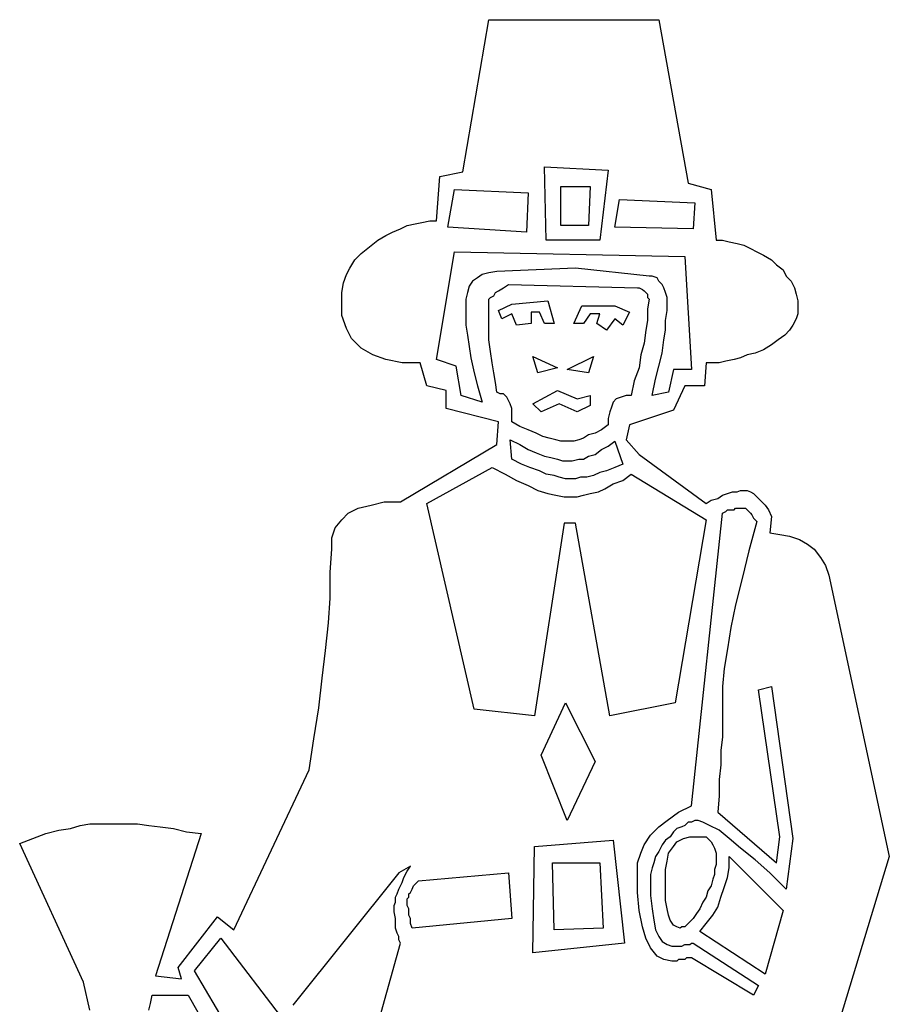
# Model space of a CAD drawing. Extents: x 0.1 to 21.2, y 0 to 2.6.
# Tile 23 of 23: x 20.1 to 21.2, y 1.2 to 2.4. Entities that reach past the tile are written whole.
import ezdxf

# ---------------------------------------------------------------- set-up
doc = ezdxf.new("R2010")
doc.units = 0

msp = doc.modelspace()

# ---------------------------------------------------------------- linework, layer by layer
at = {"color": 0}
for p, q in [((20.64648, 2.228516, 0.5), (20.67773, 2.410156, 0.5)), ((20.67773, 2.410156, 0.5), (20.88086, 2.410156, 0.5)), ((20.88086, 2.410156, 0.5), (20.91602, 2.214844, 0.5)), ((20.61914, 2.222656, 0.5), (20.64648, 2.228516, 0.5)), ((20.74609, 2.146484, 0.5), (20.74414, 2.234375, 0.5)), ((20.74414, 2.234375, 0.5), (20.82031, 2.230469, 0.5)), ((20.82031, 2.230469, 0.5), (20.81055, 2.146484, 0.5)), ((20.61523, 2.169922, 0.5), (20.61914, 2.222656, 0.5)), ((20.91602, 2.214844, 0.5), (20.94336, 2.207031, 0.5)), ((20.62891, 2.162109, 0.5), (20.63672, 2.207031, 0.5)), ((20.63672, 2.207031, 0.5), (20.72461, 2.203125, 0.5)), ((20.72461, 2.203125, 0.5), (20.72266, 2.15625, 0.5)), ((20.76367, 2.164063, 0.5), (20.76367, 2.210938, 0.5)), ((20.76367, 2.210938, 0.5), (20.79883, 2.210938, 0.5)), ((20.79883, 2.210938, 0.5), (20.79688, 2.164063, 0.5)), ((20.94336, 2.207031, 0.5), (20.94922, 2.146484, 0.5)), ((20.82813, 2.162109, 0.5), (20.83398, 2.195313, 0.5)), ((20.83398, 2.195313, 0.5), (20.92383, 2.191406, 0.5)), ((20.92383, 2.191406, 0.5), (20.92188, 2.160156, 0.5)), ((20.58008, 2.164063, 0.5), (20.58984, 2.166016, 0.5)), ((20.58984, 2.166016, 0.5), (20.59766, 2.167969, 0.5)), ((20.59766, 2.167969, 0.5), (20.60742, 2.169922, 0.5)), ((20.60742, 2.169922, 0.5), (20.61523, 2.169922, 0.5)), ((20.55469, 2.152344, 0.5), (20.5625, 2.15625, 0.5)), ((20.5625, 2.15625, 0.5), (20.57227, 2.160156, 0.5)), ((20.57227, 2.160156, 0.5), (20.58008, 2.164063, 0.5)), ((20.72266, 2.15625, 0.5), (20.62891, 2.162109, 0.5)), ((20.79688, 2.164063, 0.5), (20.76367, 2.164063, 0.5)), ((20.92188, 2.160156, 0.5), (20.82813, 2.162109, 0.5)), ((20.53516, 2.138672, 0.5), (20.54492, 2.146484, 0.5)), ((20.54492, 2.146484, 0.5), (20.55469, 2.152344, 0.5)), ((20.81055, 2.146484, 0.5), (20.74609, 2.146484, 0.5)), ((20.94922, 2.146484, 0.5), (20.95703, 2.146484, 0.5)), ((20.95703, 2.146484, 0.5), (20.96484, 2.144531, 0.5)), ((20.96484, 2.144531, 0.5), (20.97461, 2.142578, 0.5)), ((20.97461, 2.142578, 0.5), (20.98242, 2.140625, 0.5)), ((20.51758, 2.123047, 0.5), (20.52539, 2.130859, 0.5)), ((20.52539, 2.130859, 0.5), (20.53516, 2.138672, 0.5)), ((20.61523, 2.003906, 0.5), (20.63672, 2.132813, 0.5)), ((20.63672, 2.132813, 0.5), (20.91211, 2.126953, 0.5)), ((20.98242, 2.140625, 0.5), (20.99023, 2.136719, 0.5)), ((20.99023, 2.136719, 0.5), (20.99805, 2.132813, 0.5)), ((20.99805, 2.132813, 0.5), (21.00586, 2.128906, 0.5)), ((20.51172, 2.113281, 0.5), (20.51758, 2.123047, 0.5)), ((20.91211, 2.126953, 0.5), (20.91992, 1.992188, 0.5)), ((21.00586, 2.128906, 0.5), (21.01563, 2.123047, 0.5)), ((21.01563, 2.123047, 0.5), (21.02148, 2.117188, 0.5)), ((20.50781, 2.105469, 0.5), (20.51172, 2.113281, 0.5)), ((20.67773, 2.107422, 0.5), (20.66992, 2.105469, 0.5)), ((20.6875, 2.109375, 0.5), (20.67773, 2.107422, 0.5)), ((20.78125, 2.113281, 0.5), (20.6875, 2.109375, 0.5)), ((20.86914, 2.103516, 0.5), (20.78125, 2.113281, 0.5)), ((21.02148, 2.117188, 0.5), (21.0293, 2.111328, 0.5)), ((21.0293, 2.111328, 0.5), (21.0332, 2.103516, 0.5)), ((20.50195, 2.083984, 0.5), (20.50391, 2.095703, 0.5)), ((20.50391, 2.095703, 0.5), (20.50781, 2.105469, 0.5)), ((20.6582, 2.097656, 0.5), (20.6543, 2.091797, 0.5)), ((20.66406, 2.101563, 0.5), (20.6582, 2.097656, 0.5)), ((20.66992, 2.105469, 0.5), (20.66406, 2.101563, 0.5)), ((20.87305, 2.103516, 0.5), (20.86914, 2.103516, 0.5)), ((20.87891, 2.101563, 0.5), (20.87305, 2.103516, 0.5)), ((20.88086, 2.097656, 0.5), (20.87891, 2.101563, 0.5)), ((20.88477, 2.09375, 0.5), (20.88086, 2.097656, 0.5)), ((21.0332, 2.103516, 0.5), (21.03906, 2.097656, 0.5)), ((21.03906, 2.097656, 0.5), (21.04297, 2.089844, 0.5)), ((20.50195, 2.074219, 0.5), (20.50195, 2.083984, 0.5)), ((20.65234, 2.083984, 0.5), (20.65039, 2.076172, 0.5)), ((20.6543, 2.091797, 0.5), (20.65234, 2.083984, 0.5)), ((20.68359, 2.080078, 0.5), (20.68555, 2.083984, 0.5)), ((20.68555, 2.083984, 0.5), (20.68945, 2.085938, 0.5)), ((20.68945, 2.085938, 0.5), (20.69531, 2.089844, 0.5)), ((20.69531, 2.089844, 0.5), (20.70117, 2.09375, 0.5)), ((20.70117, 2.09375, 0.5), (20.85547, 2.089844, 0.5)), ((20.85547, 2.089844, 0.5), (20.85742, 2.089844, 0.5)), ((20.85742, 2.089844, 0.5), (20.86133, 2.087891, 0.5)), ((20.86133, 2.087891, 0.5), (20.86328, 2.085938, 0.5)), ((20.86328, 2.085938, 0.5), (20.86523, 2.083984, 0.5)), ((20.86523, 2.083984, 0.5), (20.86719, 2.082031, 0.5)), ((20.88672, 2.089844, 0.5), (20.88477, 2.09375, 0.5)), ((20.88867, 2.083984, 0.5), (20.88672, 2.089844, 0.5)), ((20.89063, 2.078125, 0.5), (20.88867, 2.083984, 0.5)), ((21.04297, 2.089844, 0.5), (21.04492, 2.082031, 0.5)), ((20.50195, 2.056641, 0.5), (20.50195, 2.074219, 0.5)), ((20.65039, 2.076172, 0.5), (20.65039, 2.066406, 0.5)), ((20.67773, 2.076172, 0.5), (20.67969, 2.078125, 0.5)), ((20.67773, 2.072266, 0.5), (20.67773, 2.076172, 0.5)), ((20.67773, 2.070313, 0.5), (20.67773, 2.072266, 0.5)), ((20.67969, 2.078125, 0.5), (20.68359, 2.080078, 0.5)), ((20.70508, 2.070313, 0.5), (20.74805, 2.074219, 0.5)), ((20.74805, 2.074219, 0.5), (20.75586, 2.046875, 0.5)), ((20.86719, 2.082031, 0.5), (20.86719, 2.080078, 0.5)), ((20.86719, 2.080078, 0.5), (20.86719, 2.078125, 0.5)), ((20.86719, 2.078125, 0.5), (20.86914, 2.076172, 0.5)), ((20.86914, 2.076172, 0.5), (20.86719, 2.064453, 0.5)), ((20.89063, 2.070313, 0.5), (20.89063, 2.078125, 0.5)), ((21.04492, 2.082031, 0.5), (21.04688, 2.074219, 0.5)), ((21.04688, 2.074219, 0.5), (21.04688, 2.066406, 0.5)), ((20.65039, 2.066406, 0.5), (20.65039, 2.056641, 0.5)), ((20.67773, 2.056641, 0.5), (20.67773, 2.070313, 0.5)), ((20.68945, 2.0625, 0.5), (20.70508, 2.070313, 0.5)), ((20.69336, 2.052734, 0.5), (20.68945, 2.0625, 0.5)), ((20.73828, 2.060547, 0.5), (20.72852, 2.060547, 0.5)), ((20.72852, 2.060547, 0.5), (20.72852, 2.046875, 0.5)), ((20.74414, 2.046875, 0.5), (20.73828, 2.060547, 0.5)), ((20.7793, 2.046875, 0.5), (20.78906, 2.068359, 0.5)), ((20.78906, 2.068359, 0.5), (20.82813, 2.068359, 0.5)), ((20.82813, 2.068359, 0.5), (20.8457, 2.060547, 0.5)), ((20.8457, 2.060547, 0.5), (20.83789, 2.044922, 0.5)), ((20.86719, 2.064453, 0.5), (20.86719, 2.050781, 0.5)), ((20.88867, 2.050781, 0.5), (20.89063, 2.0625, 0.5)), ((20.89063, 2.0625, 0.5), (20.89063, 2.070313, 0.5)), ((21.04688, 2.066406, 0.5), (21.04688, 2.058594, 0.5)), ((20.50781, 2.041016, 0.5), (20.50195, 2.056641, 0.5)), ((20.65039, 2.056641, 0.5), (20.65039, 2.044922, 0.5)), ((20.67773, 2.041016, 0.5), (20.67773, 2.056641, 0.5)), ((20.70508, 2.058594, 0.5), (20.69336, 2.052734, 0.5)), ((20.71094, 2.044922, 0.5), (20.70508, 2.058594, 0.5)), ((20.79883, 2.058594, 0.5), (20.79102, 2.046875, 0.5)), ((20.81055, 2.058594, 0.5), (20.79883, 2.058594, 0.5)), ((20.80664, 2.046875, 0.5), (20.81055, 2.058594, 0.5)), ((20.82813, 2.052734, 0.5), (20.81836, 2.039063, 0.5)), ((20.83789, 2.044922, 0.5), (20.82813, 2.052734, 0.5)), ((20.86719, 2.050781, 0.5), (20.86523, 2.039063, 0.5)), ((20.88867, 2.039063, 0.5), (20.88867, 2.050781, 0.5)), ((21.04492, 2.052734, 0.5), (21.04102, 2.044922, 0.5)), ((21.04688, 2.058594, 0.5), (21.04492, 2.052734, 0.5)), ((20.51367, 2.029297, 0.5), (20.50781, 2.041016, 0.5)), ((20.65039, 2.044922, 0.5), (20.65234, 2.033203, 0.5)), ((20.67773, 2.027344, 0.5), (20.67773, 2.041016, 0.5)), ((20.72852, 2.046875, 0.5), (20.71094, 2.044922, 0.5)), ((20.75586, 2.046875, 0.5), (20.74414, 2.046875, 0.5)), ((20.79102, 2.046875, 0.5), (20.7793, 2.046875, 0.5)), ((20.81836, 2.039063, 0.5), (20.80664, 2.046875, 0.5)), ((20.86523, 2.039063, 0.5), (20.86328, 2.023438, 0.5)), ((20.88672, 2.027344, 0.5), (20.88867, 2.039063, 0.5)), ((21.03711, 2.039063, 0.5), (21.03125, 2.033203, 0.5)), ((21.04102, 2.044922, 0.5), (21.03711, 2.039063, 0.5)), ((20.52539, 2.017578, 0.5), (20.51367, 2.029297, 0.5)), ((20.65234, 2.033203, 0.5), (20.6543, 2.019531, 0.5)), ((20.67969, 2.013672, 0.5), (20.67773, 2.027344, 0.5)), ((20.88477, 2.011719, 0.5), (20.88672, 2.027344, 0.5)), ((21.02344, 2.027344, 0.5), (21.01563, 2.021484, 0.5)), ((21.03125, 2.033203, 0.5), (21.02344, 2.027344, 0.5)), ((20.53906, 2.009766, 0.5), (20.52539, 2.017578, 0.5)), ((20.6543, 2.019531, 0.5), (20.65625, 2.005859, 0.5)), ((20.68164, 2, 0.5), (20.67969, 2.013672, 0.5)), ((20.86328, 2.023438, 0.5), (20.85938, 2.009766, 0.5)), ((21.00586, 2.015625, 0.5), (20.99609, 2.011719, 0.5)), ((21.01563, 2.021484, 0.5), (21.00586, 2.015625, 0.5)), ((20.55469, 2.003906, 0.5), (20.53906, 2.009766, 0.5)), ((20.57422, 2, 0.5), (20.55469, 2.003906, 0.5)), ((20.63867, 1.996094, 0.5), (20.61523, 2.003906, 0.5)), ((20.65625, 2.005859, 0.5), (20.66016, 1.988281, 0.5)), ((20.73047, 2.007813, 0.5), (20.75977, 1.994141, 0.5)), ((20.73633, 1.988281, 0.5), (20.73047, 2.007813, 0.5)), ((20.77148, 1.992188, 0.5), (20.80273, 2.007813, 0.5)), ((20.80273, 2.007813, 0.5), (20.79688, 1.988281, 0.5)), ((20.85938, 2.009766, 0.5), (20.85742, 1.994141, 0.5)), ((20.88086, 1.996094, 0.5), (20.88477, 2.011719, 0.5)), ((20.96094, 2.001953, 0.5), (20.95313, 2, 0.5)), ((20.9707, 2.003906, 0.5), (20.96094, 2.001953, 0.5)), ((20.97852, 2.005859, 0.5), (20.9707, 2.003906, 0.5)), ((20.98633, 2.009766, 0.5), (20.97852, 2.005859, 0.5)), ((20.99609, 2.011719, 0.5), (20.98633, 2.009766, 0.5)), ((20.5957, 2, 0.5), (20.57422, 2, 0.5)), ((20.60352, 1.972656, 0.5), (20.5957, 2, 0.5)), ((20.64453, 1.960938, 0.5), (20.63867, 1.996094, 0.5)), ((20.68359, 1.988281, 0.5), (20.68164, 2, 0.5)), ((20.75977, 1.994141, 0.5), (20.73633, 1.988281, 0.5)), ((20.79688, 1.988281, 0.5), (20.77148, 1.992188, 0.5)), ((20.85742, 1.994141, 0.5), (20.85156, 1.978516, 0.5)), ((20.87695, 1.980469, 0.5), (20.88086, 1.996094, 0.5)), ((20.89844, 1.992188, 0.5), (20.89258, 1.964844, 0.5)), ((20.91992, 1.992188, 0.5), (20.89844, 1.992188, 0.5)), ((20.9375, 2, 0.5), (20.93555, 1.972656, 0.5)), ((20.94531, 2, 0.5), (20.9375, 2, 0.5)), ((20.95313, 2, 0.5), (20.94531, 2, 0.5)), ((20.66016, 1.988281, 0.5), (20.66406, 1.972656, 0.5)), ((20.68555, 1.976563, 0.5), (20.68359, 1.988281, 0.5)), ((20.85156, 1.978516, 0.5), (20.84766, 1.960938, 0.5)), ((20.87305, 1.960938, 0.5), (20.87695, 1.980469, 0.5)), ((20.62695, 1.966797, 0.5), (20.60352, 1.972656, 0.5)), ((20.62695, 1.945313, 0.5), (20.62695, 1.966797, 0.5)), ((20.66406, 1.972656, 0.5), (20.66992, 1.953125, 0.5)), ((20.6875, 1.964844, 0.5), (20.68555, 1.976563, 0.5)), ((20.73047, 1.951172, 0.5), (20.75977, 1.966797, 0.5)), ((20.75977, 1.966797, 0.5), (20.7832, 1.957031, 0.5)), ((20.91211, 1.972656, 0.5), (20.89844, 1.943359, 0.5)), ((20.93555, 1.972656, 0.5), (20.91211, 1.972656, 0.5)), ((20.66992, 1.953125, 0.5), (20.64453, 1.960938, 0.5)), ((20.69141, 1.962891, 0.5), (20.6875, 1.964844, 0.5)), ((20.69531, 1.962891, 0.5), (20.69141, 1.962891, 0.5)), ((20.69922, 1.958984, 0.5), (20.69531, 1.962891, 0.5)), ((20.70117, 1.955078, 0.5), (20.69922, 1.958984, 0.5)), ((20.70313, 1.951172, 0.5), (20.70117, 1.955078, 0.5)), ((20.7832, 1.957031, 0.5), (20.79883, 1.960938, 0.5)), ((20.79883, 1.960938, 0.5), (20.79883, 1.949219, 0.5)), ((20.83008, 1.957031, 0.5), (20.82617, 1.953125, 0.5)), ((20.83594, 1.958984, 0.5), (20.83008, 1.957031, 0.5)), ((20.8418, 1.960938, 0.5), (20.83594, 1.958984, 0.5)), ((20.84766, 1.960938, 0.5), (20.8418, 1.960938, 0.5)), ((20.89258, 1.964844, 0.5), (20.87305, 1.960938, 0.5)), ((20.68945, 1.929688, 0.5), (20.62695, 1.945313, 0.5)), ((20.70508, 1.945313, 0.5), (20.70313, 1.951172, 0.5)), ((20.70508, 1.9375, 0.5), (20.70508, 1.945313, 0.5)), ((20.74023, 1.941406, 0.5), (20.73047, 1.951172, 0.5)), ((20.76172, 1.951172, 0.5), (20.74023, 1.941406, 0.5)), ((20.7832, 1.941406, 0.5), (20.76172, 1.951172, 0.5)), ((20.79883, 1.949219, 0.5), (20.7832, 1.941406, 0.5)), ((20.82422, 1.947266, 0.5), (20.82227, 1.941406, 0.5)), ((20.82617, 1.953125, 0.5), (20.82422, 1.947266, 0.5)), ((20.89844, 1.943359, 0.5), (20.8457, 1.925781, 0.5)), ((20.70508, 1.929688, 0.5), (20.70508, 1.9375, 0.5)), ((20.82227, 1.941406, 0.5), (20.82031, 1.933594, 0.5)), ((20.82031, 1.933594, 0.5), (20.82031, 1.925781, 0.5)), ((20.6875, 1.902344, 0.5), (20.68945, 1.929688, 0.5)), ((20.71484, 1.923828, 0.5), (20.70508, 1.929688, 0.5)), ((20.72461, 1.919922, 0.5), (20.71484, 1.923828, 0.5)), ((20.73438, 1.916016, 0.5), (20.72461, 1.919922, 0.5)), ((20.8125, 1.919922, 0.5), (20.80469, 1.916016, 0.5)), ((20.82031, 1.925781, 0.5), (20.8125, 1.919922, 0.5)), ((20.8457, 1.925781, 0.5), (20.8418, 1.908203, 0.5)), ((20.70508, 1.884766, 0.5), (20.70313, 1.908203, 0.5)), ((20.70313, 1.908203, 0.5), (20.71484, 1.902344, 0.5)), ((20.74219, 1.912109, 0.5), (20.73438, 1.916016, 0.5)), ((20.75, 1.910156, 0.5), (20.74219, 1.912109, 0.5)), ((20.75781, 1.908203, 0.5), (20.75, 1.910156, 0.5)), ((20.76367, 1.90625, 0.5), (20.75781, 1.908203, 0.5)), ((20.78516, 1.908203, 0.5), (20.7793, 1.90625, 0.5)), ((20.79102, 1.910156, 0.5), (20.78516, 1.908203, 0.5)), ((20.79688, 1.914063, 0.5), (20.79102, 1.910156, 0.5)), ((20.80469, 1.916016, 0.5), (20.79688, 1.914063, 0.5)), ((20.8418, 1.908203, 0.5), (20.85742, 1.890625, 0.5)), ((20.57227, 1.833984, 0.5), (20.6875, 1.902344, 0.5)), ((20.71484, 1.902344, 0.5), (20.72461, 1.896484, 0.5)), ((20.72461, 1.896484, 0.5), (20.73438, 1.892578, 0.5)), ((20.76953, 1.90625, 0.5), (20.76367, 1.90625, 0.5)), ((20.77344, 1.90625, 0.5), (20.76953, 1.90625, 0.5)), ((20.7793, 1.90625, 0.5), (20.77344, 1.90625, 0.5)), ((20.80469, 1.890625, 0.5), (20.8125, 1.896484, 0.5)), ((20.8125, 1.896484, 0.5), (20.82031, 1.900391, 0.5)), ((20.82031, 1.900391, 0.5), (20.82813, 1.90625, 0.5)), ((20.82813, 1.90625, 0.5), (20.83789, 1.878906, 0.5)), ((20.7168, 1.878906, 0.5), (20.70508, 1.884766, 0.5)), ((20.73438, 1.892578, 0.5), (20.74414, 1.888672, 0.5)), ((20.74414, 1.888672, 0.5), (20.75195, 1.886719, 0.5)), ((20.75195, 1.886719, 0.5), (20.75977, 1.884766, 0.5)), ((20.75977, 1.884766, 0.5), (20.76563, 1.882813, 0.5)), ((20.76563, 1.882813, 0.5), (20.77148, 1.882813, 0.5)), ((20.77148, 1.882813, 0.5), (20.77734, 1.882813, 0.5)), ((20.77734, 1.882813, 0.5), (20.78516, 1.884766, 0.5)), ((20.78516, 1.884766, 0.5), (20.79102, 1.884766, 0.5)), ((20.79102, 1.884766, 0.5), (20.79688, 1.888672, 0.5)), ((20.79688, 1.888672, 0.5), (20.80469, 1.890625, 0.5)), ((20.85742, 1.890625, 0.5), (20.9375, 1.832031, 0.5)), ((20.60352, 1.832031, 0.5), (20.68164, 1.875, 0.5)), ((20.68164, 1.875, 0.5), (20.69727, 1.867188, 0.5)), ((20.72656, 1.875, 0.5), (20.7168, 1.878906, 0.5)), ((20.73828, 1.871094, 0.5), (20.72656, 1.875, 0.5)), ((20.74609, 1.867188, 0.5), (20.73828, 1.871094, 0.5)), ((20.81836, 1.871094, 0.5), (20.81055, 1.869141, 0.5)), ((20.82813, 1.875, 0.5), (20.81836, 1.871094, 0.5)), ((20.83789, 1.878906, 0.5), (20.82813, 1.875, 0.5)), ((20.69727, 1.867188, 0.5), (20.71094, 1.859375, 0.5)), ((20.71094, 1.859375, 0.5), (20.72461, 1.853516, 0.5)), ((20.75586, 1.865234, 0.5), (20.74609, 1.867188, 0.5)), ((20.76172, 1.863281, 0.5), (20.75586, 1.865234, 0.5)), ((20.76953, 1.861328, 0.5), (20.76172, 1.863281, 0.5)), ((20.77539, 1.861328, 0.5), (20.76953, 1.861328, 0.5)), ((20.78125, 1.861328, 0.5), (20.77539, 1.861328, 0.5)), ((20.78711, 1.863281, 0.5), (20.78125, 1.861328, 0.5)), ((20.79492, 1.863281, 0.5), (20.78711, 1.863281, 0.5)), ((20.80273, 1.865234, 0.5), (20.79492, 1.863281, 0.5)), ((20.81055, 1.869141, 0.5), (20.80273, 1.865234, 0.5)), ((20.82617, 1.855469, 0.5), (20.83789, 1.859375, 0.5)), ((20.83789, 1.859375, 0.5), (20.84766, 1.867188, 0.5)), ((20.84766, 1.867188, 0.5), (20.9375, 1.8125, 0.5)), ((20.72461, 1.853516, 0.5), (20.73633, 1.847656, 0.5)), ((20.73633, 1.847656, 0.5), (20.74805, 1.84375, 0.5)), ((20.80859, 1.845703, 0.5), (20.81641, 1.849609, 0.5)), ((20.81641, 1.849609, 0.5), (20.82617, 1.855469, 0.5)), ((20.97461, 1.845703, 0.5), (20.97852, 1.847656, 0.5)), ((20.97852, 1.847656, 0.5), (20.98242, 1.847656, 0.5)), ((20.98242, 1.847656, 0.5), (20.98633, 1.847656, 0.5)), ((20.98633, 1.847656, 0.5), (20.99023, 1.845703, 0.5)), ((20.74805, 1.84375, 0.5), (20.75781, 1.841797, 0.5)), ((20.75781, 1.841797, 0.5), (20.76758, 1.839844, 0.5)), ((20.76758, 1.839844, 0.5), (20.77539, 1.839844, 0.5)), ((20.77539, 1.839844, 0.5), (20.7832, 1.839844, 0.5)), ((20.7832, 1.839844, 0.5), (20.79102, 1.841797, 0.5)), ((20.79102, 1.841797, 0.5), (20.79883, 1.84375, 0.5)), ((20.79883, 1.84375, 0.5), (20.80859, 1.845703, 0.5)), ((20.9375, 1.832031, 0.5), (20.94336, 1.835938, 0.5)), ((20.94336, 1.835938, 0.5), (20.95117, 1.837891, 0.5)), ((20.95117, 1.837891, 0.5), (20.95703, 1.841797, 0.5)), ((20.95703, 1.841797, 0.5), (20.96289, 1.84375, 0.5)), ((20.96289, 1.84375, 0.5), (20.96875, 1.845703, 0.5)), ((20.96875, 1.845703, 0.5), (20.97461, 1.845703, 0.5)), ((20.99023, 1.845703, 0.5), (20.99414, 1.84375, 0.5)), ((20.99414, 1.84375, 0.5), (20.99805, 1.839844, 0.5)), ((20.99805, 1.839844, 0.5), (21.00195, 1.835938, 0.5)), ((21.00195, 1.835938, 0.5), (21.00781, 1.830078, 0.5)), ((20.50977, 1.820313, 0.5), (20.52148, 1.826172, 0.5)), ((20.52148, 1.826172, 0.5), (20.53711, 1.830078, 0.5)), ((20.53711, 1.830078, 0.5), (20.55273, 1.833984, 0.5)), ((20.55273, 1.833984, 0.5), (20.57227, 1.833984, 0.5)), ((20.66016, 1.585938, 0.5), (20.60352, 1.832031, 0.5)), ((20.96094, 1.822266, 0.5), (20.96289, 1.824219, 0.5)), ((20.96289, 1.824219, 0.5), (20.9668, 1.824219, 0.5)), ((20.9668, 1.824219, 0.5), (20.9707, 1.824219, 0.5)), ((20.9707, 1.824219, 0.5), (20.97266, 1.826172, 0.5)), ((20.97266, 1.826172, 0.5), (20.97461, 1.826172, 0.5)), ((20.97461, 1.826172, 0.5), (20.97852, 1.826172, 0.5)), ((20.97852, 1.826172, 0.5), (20.98047, 1.826172, 0.5)), ((20.98047, 1.826172, 0.5), (20.98242, 1.826172, 0.5)), ((20.98242, 1.826172, 0.5), (20.98438, 1.826172, 0.5)), ((20.98438, 1.826172, 0.5), (20.98633, 1.824219, 0.5)), ((20.98633, 1.824219, 0.5), (20.98828, 1.822266, 0.5)), ((21.00781, 1.830078, 0.5), (21.01172, 1.824219, 0.5)), ((21.01172, 1.824219, 0.5), (21.01563, 1.816406, 0.5)), ((20.49414, 1.802734, 0.5), (20.50195, 1.8125, 0.5)), ((20.50195, 1.8125, 0.5), (20.50977, 1.820313, 0.5)), ((20.9375, 1.8125, 0.5), (20.90039, 1.59375, 0.5)), ((20.91992, 1.470703, 0.5), (20.95703, 1.820313, 0.5)), ((20.95703, 1.820313, 0.5), (20.96094, 1.822266, 0.5)), ((20.98828, 1.822266, 0.5), (20.99023, 1.820313, 0.5)), ((20.99023, 1.820313, 0.5), (20.99219, 1.818359, 0.5)), ((20.99219, 1.818359, 0.5), (20.99414, 1.814453, 0.5)), ((20.99414, 1.814453, 0.5), (20.99805, 1.810547, 0.5)), ((21.01563, 1.816406, 0.5), (21.01367, 1.796875, 0.5)), ((20.49023, 1.791016, 0.5), (20.49414, 1.802734, 0.5)), ((20.76758, 1.808594, 0.5), (20.73242, 1.578125, 0.5)), ((20.78125, 1.808594, 0.5), (20.76758, 1.808594, 0.5)), ((20.82227, 1.578125, 0.5), (20.78125, 1.808594, 0.5)), ((20.99805, 1.810547, 0.5), (20.98828, 1.775391, 0.5)), ((20.49023, 1.777344, 0.5), (20.49023, 1.791016, 0.5)), ((21.01367, 1.796875, 0.5), (21.02539, 1.794922, 0.5)), ((21.02539, 1.794922, 0.5), (21.03711, 1.792969, 0.5)), ((21.03711, 1.792969, 0.5), (21.04883, 1.789063, 0.5)), ((21.04883, 1.789063, 0.5), (21.05859, 1.783203, 0.5)), ((20.48828, 1.75, 0.5), (20.49023, 1.777344, 0.5)), ((21.05859, 1.783203, 0.5), (21.06641, 1.777344, 0.5)), ((21.06641, 1.777344, 0.5), (21.07422, 1.767578, 0.5)), ((20.98828, 1.775391, 0.5), (20.98047, 1.742188, 0.5)), ((21.07422, 1.767578, 0.5), (21.08008, 1.757813, 0.5)), ((21.08008, 1.757813, 0.5), (21.08398, 1.746094, 0.5)), ((20.48828, 1.71875, 0.5), (20.48828, 1.75, 0.5)), ((20.98047, 1.742188, 0.5), (20.97266, 1.710938, 0.5)), ((21.08398, 1.746094, 0.5), (21.15625, 1.410156, 0.5)), ((20.48633, 1.689453, 0.5), (20.48828, 1.71875, 0.5)), ((20.97266, 1.710938, 0.5), (20.9668, 1.683594, 0.5)), ((20.48242, 1.65625, 0.5), (20.48633, 1.689453, 0.5)), ((20.9668, 1.683594, 0.5), (20.96289, 1.658203, 0.5)), ((20.47852, 1.623047, 0.5), (20.48242, 1.65625, 0.5)), ((20.96289, 1.658203, 0.5), (20.95898, 1.634766, 0.5)), ((20.95898, 1.634766, 0.5), (20.95703, 1.613281, 0.5)), ((20.47461, 1.587891, 0.5), (20.47852, 1.623047, 0.5)), ((20.95703, 1.613281, 0.5), (20.95703, 1.59375, 0.5)), ((21, 1.609375, 0.5), (21.01563, 1.613281, 0.5)), ((21.01563, 1.613281, 0.5), (21.04102, 1.431641, 0.5)), ((21.02539, 1.433594, 0.5), (21, 1.609375, 0.5)), ((20.74023, 1.53125, 0.5), (20.76953, 1.59375, 0.5)), ((20.76953, 1.59375, 0.5), (20.80469, 1.523438, 0.5)), ((20.90039, 1.59375, 0.5), (20.82227, 1.578125, 0.5)), ((20.95703, 1.59375, 0.5), (20.95703, 1.582031, 0.5)), ((20.46875, 1.550781, 0.5), (20.47461, 1.587891, 0.5)), ((20.73242, 1.578125, 0.5), (20.66016, 1.585938, 0.5)), ((20.95703, 1.582031, 0.5), (20.95703, 1.568359, 0.5)), ((20.95703, 1.568359, 0.5), (20.95703, 1.552734, 0.5)), ((20.46289, 1.513672, 0.5), (20.46875, 1.550781, 0.5)), ((20.95703, 1.552734, 0.5), (20.95508, 1.537109, 0.5)), ((20.77148, 1.453125, 0.5), (20.74023, 1.53125, 0.5)), ((20.95508, 1.537109, 0.5), (20.95508, 1.519531, 0.5)), ((20.80469, 1.523438, 0.5), (20.77148, 1.453125, 0.5)), ((20.95508, 1.519531, 0.5), (20.95313, 1.501953, 0.5)), ((20.37305, 1.322266, 0.5), (20.46289, 1.513672, 0.5)), ((20.95313, 1.501953, 0.5), (20.95313, 1.482422, 0.5)), ((20.95313, 1.482422, 0.5), (20.95117, 1.462891, 0.5)), ((20.89063, 1.453125, 0.5), (20.9043, 1.462891, 0.5)), ((20.9043, 1.462891, 0.5), (20.91992, 1.470703, 0.5)), ((20.95117, 1.462891, 0.5), (21.02148, 1.402344, 0.5)), ((20.18945, 1.447266, 0.5), (20.20117, 1.449219, 0.5)), ((20.20117, 1.449219, 0.5), (20.21289, 1.449219, 0.5)), ((20.21289, 1.449219, 0.5), (20.22461, 1.449219, 0.5)), ((20.22461, 1.449219, 0.5), (20.23438, 1.449219, 0.5)), ((20.23438, 1.449219, 0.5), (20.24609, 1.449219, 0.5)), ((20.24609, 1.449219, 0.5), (20.25781, 1.449219, 0.5)), ((20.25781, 1.449219, 0.5), (20.27148, 1.447266, 0.5)), ((20.88086, 1.445313, 0.5), (20.89063, 1.453125, 0.5)), ((20.91602, 1.451172, 0.5), (20.91211, 1.447266, 0.5)), ((20.91992, 1.451172, 0.5), (20.91602, 1.451172, 0.5)), ((20.92383, 1.453125, 0.5), (20.91992, 1.451172, 0.5)), ((20.92773, 1.453125, 0.5), (20.92383, 1.453125, 0.5)), ((20.93359, 1.451172, 0.5), (20.92773, 1.453125, 0.5)), ((20.94141, 1.447266, 0.5), (20.93359, 1.451172, 0.5)), ((20.13281, 1.431641, 0.5), (20.14844, 1.4375, 0.5)), ((20.14844, 1.4375, 0.5), (20.16406, 1.441406, 0.5)), ((20.16406, 1.441406, 0.5), (20.17773, 1.443359, 0.5)), ((20.17773, 1.443359, 0.5), (20.18945, 1.447266, 0.5)), ((20.27148, 1.447266, 0.5), (20.28516, 1.445313, 0.5)), ((20.33398, 1.4375, 0.5), (20.2793, 1.267578, 0.5)), ((20.28516, 1.445313, 0.5), (20.30078, 1.443359, 0.5)), ((20.30078, 1.443359, 0.5), (20.31641, 1.439453, 0.5)), ((20.31641, 1.439453, 0.5), (20.33398, 1.4375, 0.5)), ((20.87109, 1.435547, 0.5), (20.88086, 1.445313, 0.5)), ((20.89844, 1.439453, 0.5), (20.89453, 1.433594, 0.5)), ((20.90234, 1.443359, 0.5), (20.89844, 1.439453, 0.5)), ((20.9082, 1.445313, 0.5), (20.90234, 1.443359, 0.5)), ((20.91211, 1.447266, 0.5), (20.9082, 1.445313, 0.5)), ((20.95313, 1.441406, 0.5), (20.94141, 1.447266, 0.5)), ((20.96484, 1.431641, 0.5), (20.95313, 1.441406, 0.5)), ((20.11719, 1.425781, 0.5), (20.13281, 1.431641, 0.5)), ((20.19336, 1.259766, 0.5), (20.11719, 1.425781, 0.5)), ((20.73242, 1.421875, 0.5), (20.82617, 1.429688, 0.5)), ((20.82617, 1.429688, 0.5), (20.83984, 1.306641, 0.5)), ((20.86328, 1.423828, 0.5), (20.87109, 1.435547, 0.5)), ((20.88867, 1.429688, 0.5), (20.88477, 1.423828, 0.5)), ((20.89453, 1.433594, 0.5), (20.88867, 1.429688, 0.5)), ((20.89844, 1.421875, 0.5), (20.90234, 1.427734, 0.5)), ((20.90234, 1.427734, 0.5), (20.91016, 1.431641, 0.5)), ((20.91016, 1.431641, 0.5), (20.91797, 1.433594, 0.5)), ((20.91797, 1.433594, 0.5), (20.92773, 1.433594, 0.5)), ((20.92773, 1.433594, 0.5), (20.93164, 1.433594, 0.5)), ((20.93164, 1.433594, 0.5), (20.9375, 1.433594, 0.5)), ((20.9375, 1.433594, 0.5), (20.93945, 1.431641, 0.5)), ((20.93945, 1.431641, 0.5), (20.94336, 1.427734, 0.5)), ((20.94336, 1.427734, 0.5), (20.94531, 1.423828, 0.5)), ((20.97852, 1.419922, 0.5), (20.96484, 1.431641, 0.5)), ((21.02148, 1.402344, 0.5), (21.02539, 1.433594, 0.5)), ((21.04102, 1.431641, 0.5), (21.0332, 1.371094, 0.5)), ((20.73047, 1.294922, 0.5), (20.73242, 1.421875, 0.5)), ((20.85547, 1.402344, 0.5), (20.85938, 1.414063, 0.5)), ((20.85938, 1.414063, 0.5), (20.86328, 1.423828, 0.5)), ((20.88086, 1.416016, 0.5), (20.87695, 1.410156, 0.5)), ((20.88477, 1.423828, 0.5), (20.88086, 1.416016, 0.5)), ((20.89063, 1.404297, 0.5), (20.89258, 1.414063, 0.5)), ((20.89258, 1.414063, 0.5), (20.89844, 1.421875, 0.5)), ((20.94531, 1.423828, 0.5), (20.94727, 1.419922, 0.5)), ((20.94727, 1.419922, 0.5), (20.94922, 1.414063, 0.5)), ((20.94922, 1.414063, 0.5), (20.94922, 1.40625, 0.5)), ((20.99609, 1.40625, 0.5), (20.97852, 1.419922, 0.5)), ((20.75586, 1.322266, 0.5), (20.75391, 1.402344, 0.5)), ((20.75391, 1.402344, 0.5), (20.81055, 1.402344, 0.5)), ((20.81055, 1.402344, 0.5), (20.81445, 1.324219, 0.5)), ((20.85547, 1.390625, 0.5), (20.85547, 1.402344, 0.5)), ((20.875, 1.402344, 0.5), (20.87305, 1.396484, 0.5)), ((20.87695, 1.410156, 0.5), (20.875, 1.402344, 0.5)), ((20.88867, 1.394531, 0.5), (20.89063, 1.404297, 0.5)), ((20.94922, 1.400391, 0.5), (20.94727, 1.394531, 0.5)), ((20.94922, 1.40625, 0.5), (20.94922, 1.400391, 0.5)), ((20.96484, 1.396484, 0.5), (20.96484, 1.410156, 0.5)), ((20.96484, 1.410156, 0.5), (21.0293, 1.345703, 0.5)), ((21.01367, 1.390625, 0.5), (20.99609, 1.40625, 0.5)), ((21.15625, 1.410156, 0.5), (21.08984, 1.191406, 0.5)), ((20.57031, 1.390625, 0.5), (20.44336, 1.232422, 0.5)), ((20.58398, 1.398438, 0.5), (20.57031, 1.390625, 0.5)), ((20.57617, 1.384766, 0.5), (20.58008, 1.392578, 0.5)), ((20.58008, 1.392578, 0.5), (20.58398, 1.398438, 0.5)), ((20.59375, 1.380859, 0.5), (20.70117, 1.390625, 0.5)), ((20.70117, 1.390625, 0.5), (20.70508, 1.335938, 0.5)), ((20.85547, 1.367188, 0.5), (20.85547, 1.390625, 0.5)), ((20.87305, 1.396484, 0.5), (20.87109, 1.388672, 0.5)), ((20.87109, 1.388672, 0.5), (20.87109, 1.380859, 0.5)), ((20.88867, 1.380859, 0.5), (20.88867, 1.394531, 0.5)), ((20.94727, 1.388672, 0.5), (20.94531, 1.382813, 0.5)), ((20.94727, 1.394531, 0.5), (20.94727, 1.388672, 0.5)), ((20.96289, 1.384766, 0.5), (20.96484, 1.396484, 0.5)), ((21.0332, 1.371094, 0.5), (21.01367, 1.390625, 0.5)), ((20.57031, 1.371094, 0.5), (20.57422, 1.378906, 0.5)), ((20.57422, 1.378906, 0.5), (20.57617, 1.384766, 0.5)), ((20.58789, 1.375, 0.5), (20.58984, 1.376953, 0.5)), ((20.58984, 1.376953, 0.5), (20.59375, 1.380859, 0.5)), ((20.87109, 1.380859, 0.5), (20.87109, 1.363281, 0.5)), ((20.88867, 1.367188, 0.5), (20.88867, 1.380859, 0.5)), ((20.94531, 1.382813, 0.5), (20.94336, 1.375, 0.5)), ((20.95898, 1.373047, 0.5), (20.96289, 1.384766, 0.5)), ((20.56641, 1.361328, 0.5), (20.56836, 1.365234, 0.5)), ((20.56836, 1.365234, 0.5), (20.57031, 1.371094, 0.5)), ((20.58203, 1.365234, 0.5), (20.58398, 1.367188, 0.5)), ((20.58203, 1.361328, 0.5), (20.58203, 1.365234, 0.5)), ((20.58398, 1.367188, 0.5), (20.58594, 1.371094, 0.5)), ((20.58594, 1.371094, 0.5), (20.58789, 1.375, 0.5)), ((20.85742, 1.345703, 0.5), (20.85547, 1.367188, 0.5)), ((20.88867, 1.357422, 0.5), (20.88867, 1.367188, 0.5)), ((20.93945, 1.369141, 0.5), (20.9375, 1.361328, 0.5)), ((20.94336, 1.375, 0.5), (20.93945, 1.369141, 0.5)), ((20.95508, 1.361328, 0.5), (20.95898, 1.373047, 0.5)), ((20.56445, 1.351563, 0.5), (20.56641, 1.355469, 0.5)), ((20.56641, 1.355469, 0.5), (20.56641, 1.361328, 0.5)), ((20.58008, 1.359375, 0.5), (20.58203, 1.361328, 0.5)), ((20.58008, 1.355469, 0.5), (20.58008, 1.359375, 0.5)), ((20.58008, 1.353516, 0.5), (20.58008, 1.355469, 0.5)), ((20.58008, 1.351563, 0.5), (20.58008, 1.353516, 0.5)), ((20.87109, 1.363281, 0.5), (20.87305, 1.347656, 0.5)), ((20.89063, 1.347656, 0.5), (20.88867, 1.357422, 0.5)), ((20.93359, 1.355469, 0.5), (20.92969, 1.347656, 0.5)), ((20.9375, 1.361328, 0.5), (20.93359, 1.355469, 0.5)), ((20.95117, 1.349609, 0.5), (20.95508, 1.361328, 0.5)), ((20.56445, 1.34375, 0.5), (20.56445, 1.351563, 0.5)), ((20.56641, 1.335938, 0.5), (20.56445, 1.34375, 0.5)), ((20.58203, 1.347656, 0.5), (20.58008, 1.351563, 0.5)), ((20.58203, 1.34375, 0.5), (20.58203, 1.347656, 0.5)), ((20.58203, 1.339844, 0.5), (20.58203, 1.34375, 0.5)), ((20.86133, 1.326172, 0.5), (20.85742, 1.345703, 0.5)), ((20.87305, 1.347656, 0.5), (20.875, 1.333984, 0.5)), ((20.89258, 1.339844, 0.5), (20.89063, 1.347656, 0.5)), ((20.92578, 1.341797, 0.5), (20.92188, 1.335938, 0.5)), ((20.92969, 1.347656, 0.5), (20.92578, 1.341797, 0.5)), ((20.94531, 1.339844, 0.5), (20.95117, 1.349609, 0.5)), ((21.0293, 1.345703, 0.5), (21.00781, 1.269531, 0.5)), ((20.30664, 1.277344, 0.5), (20.35352, 1.337891, 0.5)), ((20.35352, 1.337891, 0.5), (20.37305, 1.322266, 0.5)), ((20.56641, 1.330078, 0.5), (20.56641, 1.335938, 0.5)), ((20.56641, 1.324219, 0.5), (20.56641, 1.330078, 0.5)), ((20.58398, 1.335938, 0.5), (20.58203, 1.339844, 0.5)), ((20.58398, 1.330078, 0.5), (20.58398, 1.335938, 0.5)), ((20.58594, 1.324219, 0.5), (20.58398, 1.330078, 0.5)), ((20.70508, 1.335938, 0.5), (20.58594, 1.324219, 0.5)), ((20.875, 1.333984, 0.5), (20.87695, 1.322266, 0.5)), ((20.89453, 1.333984, 0.5), (20.89258, 1.339844, 0.5)), ((20.89844, 1.328125, 0.5), (20.89453, 1.333984, 0.5)), ((20.91602, 1.330078, 0.5), (20.91211, 1.326172, 0.5)), ((20.91797, 1.332031, 0.5), (20.91602, 1.330078, 0.5)), ((20.92188, 1.335938, 0.5), (20.91797, 1.332031, 0.5)), ((20.92969, 1.320313, 0.5), (20.9375, 1.330078, 0.5)), ((20.9375, 1.330078, 0.5), (20.94531, 1.339844, 0.5)), ((20.56836, 1.318359, 0.5), (20.56641, 1.324219, 0.5)), ((20.57031, 1.314453, 0.5), (20.56836, 1.318359, 0.5)), ((20.81445, 1.324219, 0.5), (20.75586, 1.322266, 0.5)), ((20.86523, 1.3125, 0.5), (20.86133, 1.326172, 0.5)), ((20.87695, 1.322266, 0.5), (20.88086, 1.314453, 0.5)), ((20.90234, 1.326172, 0.5), (20.89844, 1.328125, 0.5)), ((20.90625, 1.324219, 0.5), (20.90234, 1.326172, 0.5)), ((20.9082, 1.326172, 0.5), (20.90625, 1.324219, 0.5)), ((20.91211, 1.326172, 0.5), (20.9082, 1.326172, 0.5)), ((21.00781, 1.269531, 0.5), (20.92969, 1.320313, 0.5)), ((20.32617, 1.273438, 0.5), (20.35742, 1.3125, 0.5)), ((20.35742, 1.3125, 0.5), (20.43359, 1.212891, 0.5)), ((20.51953, 1.117188, 0.5), (20.57227, 1.306641, 0.5)), ((20.57031, 1.310547, 0.5), (20.57031, 1.314453, 0.5)), ((20.57227, 1.306641, 0.5), (20.57031, 1.310547, 0.5)), ((20.83984, 1.306641, 0.5), (20.73047, 1.294922, 0.5)), ((20.87109, 1.300781, 0.5), (20.86523, 1.3125, 0.5)), ((20.88086, 1.314453, 0.5), (20.88477, 1.308594, 0.5)), ((20.88477, 1.308594, 0.5), (20.89063, 1.304688, 0.5)), ((20.91797, 1.304688, 0.5), (20.91992, 1.306641, 0.5)), ((20.91992, 1.306641, 0.5), (20.92188, 1.306641, 0.5)), ((20.92188, 1.306641, 0.5), (21, 1.255859, 0.5)), ((20.87891, 1.291016, 0.5), (20.87109, 1.300781, 0.5)), ((20.89063, 1.304688, 0.5), (20.89648, 1.302734, 0.5)), ((20.89648, 1.302734, 0.5), (20.90039, 1.302734, 0.5)), ((20.90039, 1.302734, 0.5), (20.9043, 1.302734, 0.5)), ((20.9043, 1.302734, 0.5), (20.9082, 1.302734, 0.5)), ((20.9082, 1.302734, 0.5), (20.91211, 1.304688, 0.5)), ((20.91211, 1.304688, 0.5), (20.91602, 1.304688, 0.5)), ((20.91602, 1.304688, 0.5), (20.91797, 1.304688, 0.5)), ((20.88672, 1.287109, 0.5), (20.87891, 1.291016, 0.5)), ((20.89648, 1.285156, 0.5), (20.88672, 1.287109, 0.5)), ((20.90039, 1.285156, 0.5), (20.89648, 1.285156, 0.5)), ((20.89648, 1.285156, 0.5), (20.89648, 1.285156, 0.5)), ((20.90234, 1.285156, 0.5), (20.90039, 1.285156, 0.5)), ((20.9043, 1.287109, 0.5), (20.90234, 1.285156, 0.5)), ((20.9082, 1.287109, 0.5), (20.9043, 1.287109, 0.5)), ((20.91211, 1.287109, 0.5), (20.9082, 1.287109, 0.5)), ((20.91406, 1.289063, 0.5), (20.91211, 1.287109, 0.5)), ((20.91992, 1.289063, 0.5), (20.91406, 1.289063, 0.5)), ((20.99414, 1.244141, 0.5), (20.91992, 1.289063, 0.5)), ((20.31055, 1.263672, 0.5), (20.30664, 1.277344, 0.5)), ((20.40234, 1.144531, 0.5), (20.32617, 1.273438, 0.5)), ((20.20117, 1.226563, 0.5), (20.19336, 1.259766, 0.5)), ((20.2793, 1.267578, 0.5), (20.31055, 1.263672, 0.5)), ((21, 1.255859, 0.5), (20.99414, 1.244141, 0.5)), ((20.27344, 1.234375, 0.5), (20.27539, 1.244141, 0.5)), ((20.27539, 1.244141, 0.5), (20.31836, 1.244141, 0.5)), ((20.31836, 1.244141, 0.5), (20.35352, 1.183594, 0.5)), ((20.27148, 1.226563, 0.5), (20.27344, 1.234375, 0.5))]:
    msp.add_line(p, q, dxfattribs=at)

doc.saveas('drawing.dxf')
